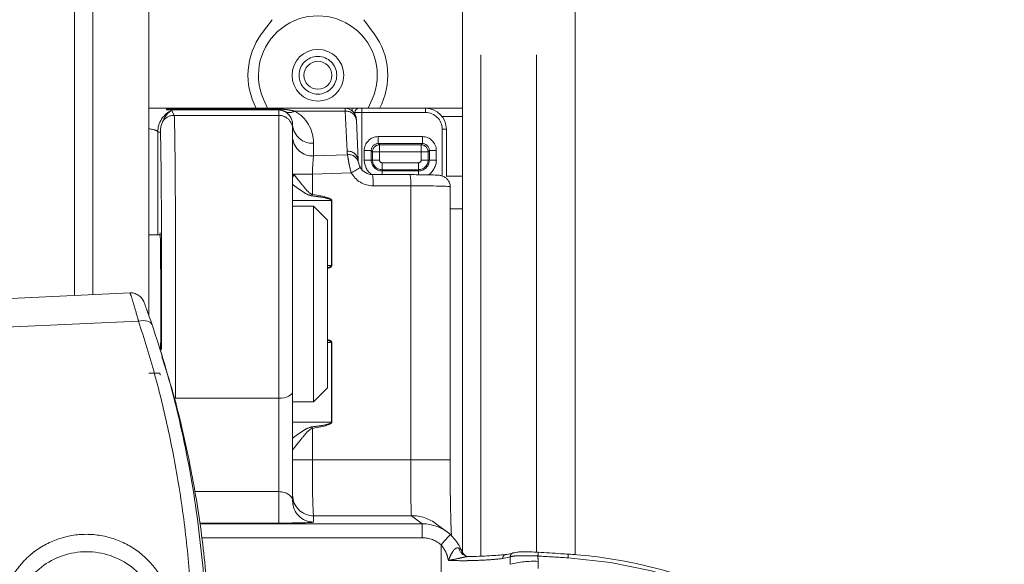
# Model space of a CAD drawing. Header units: millimetres. Extents: x 2 to 601, y 5 to 415.
# Tile 71 of 144: x 45.71 to 52.75, y 360.89 to 364.78. Entities that reach past the tile are written whole.
import ezdxf

# ---------------------------------------------------------------- set-up
doc = ezdxf.new("R2010")
doc.units = ezdxf.units.MM
doc.linetypes.add('PHANTOM', pattern=[12.7, 6.35, -1.27, 1.27, -1.27, 1.27, -1.27])

msp = doc.modelspace()

# ---------------------------------------------------------------- linework, layer by layer
at = {"color": 7, "linetype": 'Continuous', "lineweight": 15}
for p, q in [((46.6328, 362.6694), (46.6328, 385.9097)), ((48.8778, 377.2307), (48.8778, 360.9735)), ((49.6828, 377.2307), (49.6828, 360.9551)), ((47.5152, 364.783), (47.4408, 364.682)), ((48.1713, 364.783), (48.2457, 364.682)), ((46.6328, 364.1487), (46.7855, 364.1487)), ((46.7855, 364.1487), (48.0381, 364.1487)), ((47.4828, 364.1487), (47.4538, 364.2152)), ((48.0381, 364.1487), (48.0878, 364.1487)), ((48.0878, 364.1487), (48.1378, 364.1487)), ((48.1378, 364.1487), (48.1578, 364.1487)), ((48.1578, 364.1487), (48.6128, 364.1487)), ((48.2036, 364.1487), (48.2327, 364.2151)), ((48.6128, 364.1487), (48.8778, 364.1487)), ((46.7681, 364.1372), (46.7961, 364.1357)), ((46.7961, 364.1357), (46.7964, 364.1357)), ((46.7964, 364.1357), (46.7974, 364.1356)), ((46.7974, 364.1356), (46.8002, 364.1347)), ((48.1078, 364.1064), (48.1078, 364.1187)), ((47.6628, 364.0285), (47.6628, 363.9985)), ((48.1319, 363.7765), (48.119, 364.0629)), ((46.6978, 363.9787), (46.6989, 363.2437)), ((47.6628, 363.9985), (47.6628, 362.1237)), ((48.7628, 363.9987), (48.7628, 363.6606)), ((48.1319, 363.7765), (48.132, 363.7729)), ((48.2339, 363.6747), (48.2337, 363.6747)), ((48.5027, 363.6743), (48.2339, 363.6747)), ((48.7892, 361.634), (48.7892, 363.5885)), ((47.8128, 363.4487), (47.6628, 363.4487)), ((47.9128, 363.3487), (47.8128, 363.4487)), ((47.8128, 363.4487), (47.8128, 363.3075)), ((47.8128, 363.3075), (47.8128, 362.0487)), ((47.9128, 363.3487), (47.9128, 363.2277)), ((46.7159, 363.2437), (46.6328, 363.2437)), ((47.9128, 363.2277), (47.9128, 362.1487)), ((46.501, 362.8282), (45.646, 362.7887)), ((47.6628, 362.825), (47.6628, 362.825)), ((47.6628, 362.6724), (47.6628, 362.6724)), ((46.7308, 362.3713), (46.7139, 362.4257)), ((46.6328, 362.2537), (46.7159, 362.2537)), ((47.6628, 362.1237), (47.6628, 361.3385)), ((47.8128, 362.0487), (47.9128, 362.1487)), ((47.6628, 362.0487), (47.8128, 362.0487)), ((47.6663, 361.3272), (47.6663, 361.3272)), ((47.6663, 361.3119), (47.6663, 361.3119)), ((48.7705, 361.1161), (48.6929, 361.1742)), ((49.195, 360.9573), (49.2508, 360.9693)), ((49.6351, 360.9586), (49.6351, 360.9587))]:
    msp.add_line(p, q, dxfattribs=at)
at = {"color": 7, "linetype": 'PHANTOM', "lineweight": 0}
for p, q in [((46.1023, 362.8098), (46.1023, 385.3573)), ((46.2328, 362.8158), (46.2328, 385.3573)), ((49.0078, 377.2307), (49.0078, 360.9448)), ((49.4078, 377.2307), (49.4078, 360.9728)), ((48.0878, 364.1301), (48.0878, 364.1487)), ((48.1578, 364.1187), (48.1578, 364.1487)), ((48.6128, 364.1187), (48.6128, 364.1487)), ((46.7628, 364.1429), (47.5628, 364.1429)), ((47.5628, 364.1372), (46.7681, 364.1372)), ((46.7973, 364.1357), (46.7974, 364.1356)), ((46.7983, 364.1336), (46.815, 364.0984)), ((46.815, 364.0984), (47.5628, 364.0984)), ((47.5628, 364.1429), (47.5628, 364.1372)), ((47.5628, 364.0984), (47.5628, 364.1372)), ((47.5628, 362.0737), (47.5628, 364.0984)), ((48.039, 364.1286), (47.6766, 364.1286)), ((48.052, 363.8421), (48.039, 364.1286)), ((48.1078, 364.1187), (48.1007, 364.1187)), ((48.1578, 364.1187), (48.1078, 364.1187)), ((48.1578, 364.1187), (48.1578, 363.7101)), ((48.6128, 364.1187), (48.1578, 364.1187)), ((48.8778, 364.0894), (48.7322, 364.0894)), ((46.7167, 363.9787), (46.6978, 363.9787)), ((48.2748, 363.9465), (48.5907, 363.9465)), ((48.2748, 363.9465), (48.2748, 363.8966)), ((48.5907, 363.8966), (48.5907, 363.9465)), ((48.7328, 363.6651), (48.7328, 363.9987)), ((48.7328, 363.9987), (48.7628, 363.9987)), ((47.8128, 363.8986), (47.8128, 363.8085)), ((48.5907, 363.8966), (48.2748, 363.8966)), ((48.2748, 363.8966), (48.2837, 363.8877)), ((48.2837, 363.8877), (48.5818, 363.8877)), ((48.2837, 363.8377), (48.2837, 363.8877)), ((48.5818, 363.8877), (48.5907, 363.8966)), ((48.5818, 363.8877), (48.5818, 363.8377)), ((47.8128, 363.8085), (48.0551, 363.817)), ((48.1749, 363.7787), (48.1749, 363.8466)), ((48.1749, 363.8466), (48.2249, 363.8466)), ((48.2249, 363.8466), (48.2249, 363.7787)), ((48.2338, 363.8377), (48.2249, 363.8466)), ((48.2338, 363.7787), (48.2338, 363.8377)), ((48.2338, 363.8377), (48.2837, 363.8377)), ((48.2837, 363.8377), (48.2837, 363.7787)), ((48.5818, 363.8377), (48.2837, 363.8377)), ((48.5818, 363.7787), (48.5818, 363.8377)), ((48.5818, 363.8377), (48.6318, 363.8377)), ((48.6407, 363.8466), (48.6318, 363.8377)), ((48.6318, 363.8377), (48.6318, 363.7787)), ((48.6407, 363.7787), (48.6407, 363.8466)), ((48.6407, 363.8466), (48.6906, 363.8466)), ((48.6906, 363.8466), (48.6906, 363.7787)), ((48.1749, 363.7787), (48.2249, 363.7787)), ((48.2338, 363.7787), (48.2249, 363.7787)), ((48.2338, 363.7787), (48.2837, 363.7787)), ((48.3028, 363.7097), (48.3028, 363.7596)), ((48.3028, 363.7596), (48.5628, 363.7596)), ((48.5628, 363.7596), (48.5628, 363.7097)), ((48.5818, 363.7787), (48.6318, 363.7787)), ((48.6318, 363.7787), (48.6407, 363.7787)), ((48.6407, 363.7787), (48.6906, 363.7787)), ((47.6703, 363.6779), (47.8036, 363.6779)), ((48.0814, 363.6877), (47.8036, 363.6779)), ((47.8036, 363.6779), (47.8036, 363.5331)), ((48.3028, 363.7097), (48.3028, 363.7008)), ((48.5628, 363.7097), (48.3028, 363.7097)), ((48.3028, 363.7008), (48.5628, 363.7008)), ((48.3028, 363.6746), (48.3028, 363.7008)), ((48.5628, 363.7097), (48.5628, 363.7008)), ((48.5628, 363.7008), (48.5628, 363.6744)), ((48.7628, 363.6631), (48.8778, 363.6631)), ((48.5075, 363.5943), (48.2386, 363.5947)), ((48.5075, 361.634), (48.5075, 363.5943)), ((47.9412, 363.4888), (47.6628, 363.4888)), ((47.9412, 363.0237), (47.9412, 363.4888)), ((47.9412, 363.4888), (47.943, 363.4888)), ((47.943, 363.4888), (47.943, 363.0237)), ((48.8778, 363.4302), (48.7892, 363.4302)), ((47.9412, 363.0237), (47.9128, 363.0237)), ((47.9412, 363.0237), (47.943, 363.0237)), ((46.5605, 362.6257), (45.6099, 362.5818)), ((47.9412, 362.4737), (47.9128, 362.4737)), ((47.9412, 361.9032), (47.9412, 362.4737)), ((47.9412, 362.4737), (47.943, 362.4737)), ((47.943, 362.4737), (47.943, 361.9032)), ((46.8242, 362.0737), (47.5628, 362.0737)), ((47.5628, 361.4061), (47.5628, 362.0737)), ((47.9412, 361.9032), (47.6628, 361.9032)), ((47.9412, 361.9032), (47.943, 361.9032)), ((47.8036, 361.859), (47.8036, 361.6329)), ((47.6628, 361.6329), (47.8036, 361.6329)), ((47.8036, 361.6329), (48.5075, 361.634)), ((48.5075, 361.634), (48.7892, 361.634)), ((46.9596, 361.4061), (47.5628, 361.4061)), ((47.5628, 361.4061), (47.5628, 361.1812)), ((47.6673, 361.3422), (47.6673, 361.324)), ((47.6651, 361.3163), (47.6673, 361.3096)), ((47.6662, 361.3126), (47.6673, 361.3087)), ((47.6673, 361.324), (47.6664, 361.3273)), ((47.6673, 361.324), (47.6664, 361.3273)), ((47.6673, 361.3087), (47.6664, 361.312)), ((47.6673, 361.3096), (47.6673, 361.3087)), ((48.513, 361.2341), (47.8128, 361.233)), ((47.8128, 361.233), (47.8128, 361.1886)), ((48.5903, 361.1761), (48.513, 361.2341)), ((47.5628, 361.1812), (46.9979, 361.1812)), ((46.9988, 361.1761), (48.5903, 361.1761)), ((48.5903, 361.1761), (48.5903, 361.0761)), ((48.5903, 361.0761), (47.0126, 361.0761)), ((48.7242, 360.7009), (48.7242, 361.0248)), ((49.2194, 360.9394), (49.1667, 360.9274)), ((49.4182, 360.907), (49.4189, 360.8562))]:
    msp.add_line(p, q, dxfattribs=at)
at = {"color": 7, "linetype": 'PHANTOM', "lineweight": 0, "flags": 128}
for points in [[(46.6575, 362.5988), (46.6529, 362.6078), (46.6455, 362.6155), (46.6355, 362.6218), (46.6233, 362.6263), (46.6093, 362.629), (46.5938, 362.6298), (46.5774, 362.6287), (46.5605, 362.6257)], [(47.5628, 362.0737), (47.5823, 362.0746), (47.601, 362.0775), (47.6183, 362.0821), (47.6335, 362.0883), (47.6459, 362.0959), (47.6552, 362.1045), (47.6609, 362.1139), (47.6628, 362.1237)], [(47.6673, 361.3422), (47.6647, 361.3499), (47.6628, 361.3538)], [(48.7911, 361.0991), (48.7898, 361.0977), (48.7861, 361.0935), (48.7799, 361.0867), (48.7716, 361.0774), (48.7614, 361.0662), (48.7499, 361.0533), (48.7373, 361.0393), (48.7242, 361.0248)]]:
    msp.add_lwpolyline(points, dxfattribs=at)
at = {"color": 7, "linetype": 'Continuous', "lineweight": 15, "flags": 128}
msp.add_lwpolyline([(48.9031, 360.945), (48.9151, 360.9423), (48.9276, 360.9418)], dxfattribs=at)
at = {"color": 7, "linetype": 'Continuous', "lineweight": 15}
for radius in [0.185, 0.1]:
    msp.add_circle((47.8433, 364.3853), radius, dxfattribs=at)
at = {"color": 7, "linetype": 'PHANTOM', "lineweight": 0}
msp.add_circle((47.8433, 364.3853), 0.135, dxfattribs=at)
at = {"color": 7, "linetype": 'Continuous', "lineweight": 15}
for centre, radius, start, end in [((47.8433, 364.3853), 0.425, 336.39135, 203.59547), ((47.8433, 364.3853), 0.5, 143.6009, 208.24776), ((47.8433, 364.3853), 0.5, 331.75224, 36.3991), ((48.0381, 364.0687), 0.08, 56.47818, 89.99783), ((48.1378, 364.1187), 0.03, 90, 180), ((48.6128, 363.9987), 0.15, 0, 90)]:
    msp.add_arc(centre, radius, start, end, dxfattribs=at)
at = {"color": 7, "linetype": 'PHANTOM', "lineweight": 0}
for centre, radius, start, end in [((46.8678, 363.9787), 0.17, 113.42159, 179.99954), ((46.815, 363.9984), 0.1, 90.01264, 143.50523), ((47.5628, 363.9985), 0.1, 0.00445, 90.00484), ((47.6387, 364.1975), 0.0787, 247.27728, 298.80854), ((48.0449, 364.0543), 0.0745, 6.65938, 94.53019), ((48.6128, 363.9987), 0.12, 0, 90), ((47.8034, 364.0394), 0.141, 184.40218, 273.81171), ((47.8034, 363.9492), 0.141, 184.40166, 273.81223), ((48.2839, 363.8376), 0.0501, 90.12934, 179.87322), ((48.5817, 363.8376), 0.0501, 0.12669, 89.87075), ((48.0579, 363.7678), 0.0745, 6.65922, 94.53022), ((48.0635, 363.7454), 0.0721, 11.19063, 96.67112), ((47.8196, 364.2019), 0.5771, 296.99029, 304.51311), ((48.3028, 363.7787), 0.1279, 180, 234.30276), ((48.3028, 363.7787), 0.0779, 180, 270), ((48.3028, 363.7787), 0.069, 180, 270), ((48.3028, 363.7787), 0.019, 180, 270), ((48.5628, 363.7787), 0.0779, 270, 0), ((48.5628, 363.7787), 0.069, 270, 0), ((48.5628, 363.7787), 0.019, 270, 0), ((48.5628, 363.7787), 0.1279, 302.44149, 0), ((47.6186, 363.6831), 0.052, 328.21889, 354.33818), ((47.9131, 363.6155), 0.3261, 356.34498, 10.4592), ((48.182, 363.6151), 0.3261, 356.34446, 10.45973), ((47.0041, 363.6557), 0.8088, 350.49856, 351.27855), ((47.0013, 361.7358), 0.8117, 8.7254, 9.50241), ((47.8128, 361.3829), 0.15, 180.01056, 270.00958), ((47.8128, 361.3386), 0.15, 180.01056, 270.00958), ((48.5133, 360.9346), 0.2995, 53.13642, 90.05749), ((48.9279, 361.0187), 0.0779, 193.33651, 251.38391), ((49.1939, 360.93), 0.0273, 87.78215, 185.35634), ((49.2488, 360.9399), 0.0294, 86.06721, 180.93221), ((49.3862, 360.2601), 0.6477, 87.16429, 104.87304), ((50.3711, 360.8943), 0.9548, 175.32086, 176.93348), ((50.5207, 360.8812), 0.8891, 175.00085, 176.73261)]:
    msp.add_arc(centre, radius, start, end, dxfattribs=at)
for centre, major_axis, ratio, start_param, end_param in [((48.0381, 363.9987), (0, 0.15), 0.01222, 5.759587, 6.283185), ((46.7977, 364.0348), (-0.0241, 0.098), 0.990348, 6.044074, 6.053225), ((46.8148, 362.7487), (0, 1.35), 0.00808, 4.18879, 6.264832), ((47.5628, 364.0285), (0, 0.1083), 0.923552, 4.712389, 5.810555), ((47.5628, 363.8986), (0, 0.2583), 0.968045, 4.712389, 5.810555), ((46.5478, 363.9787), (0.15, -0.0003), 0.196799, 0.009533, 0.968916), ((46.7148, 362.7487), (0, 1.25), 0.008727, 4.448407, 6.10406), ((48.275, 363.8464), (0.0708, -0.0708), 0.998099, 2.357146, 3.926039), ((48.5905, 363.8464), (-0.0708, -0.0708), 0.998099, 2.357146, 3.926039), ((48.275, 363.8464), (-0.0356, 0.0356), 0.994323, 5.498738, 7.067632), ((48.5905, 363.8464), (0.0356, 0.0356), 0.994323, 5.498738, 7.067632), ((47.8128, 363.6786), (0.0053, 0.1503), 0.060707, 0.52898, 1.577254), ((48.2321, 363.8423), (0.1689, -0.067), 0.939665, 3.541909, 3.688235), ((48.2387, 363.7748), (-0.0462, 0.1741), 0.998159, 1.816282, 2.881058), ((48.4892, 363.5885), (0.3, 0), 0.019203, 6.248279, 7.792895), ((45.57, 363.4888), (2.373, 0), 0.055274, 0, 0.344409), ((45.57, 363.0237), (2.373, 0), 0.055274, 6.123489, 6.283185), ((45.57, 362.4737), (2.373, 0), 0.055274, 0, 0.159696), ((45.57, 361.9032), (2.373, 0), 0.055274, 5.938776, 6.283185), ((47.8128, 361.6328), (-0.0002, 0.4), 0.022893, 1.570721, 3.115387), ((48.5136, 361.634), (0.0005, 0.4), 0.015309, 1.570741, 3.115407), ((47.5628, 361.3385), (0.1, 0), 0.675534, 0, 1.570796), ((47.5628, 361.1886), (0.25, 0), 0.029787, 4.712389, 6.283185), ((48.5905, 360.8761), (-0.1602, 0.1201), 0.999049, 4.623372, 5.356262), ((48.7242, 360.0168), (0, 6.6601), 0.075074, 4.843289, 4.851369), ((48.7242, 360.0377), (0, 6.6601), 0.105104, 4.843289, 4.849107), ((46.2072, 307.9685), (0, 53.0741), 0.999958, 6.218589, 6.222656), ((49.419, 357.6213), (0, 3.3175), 0.999958, 4.799302, 6.218589)]:
    msp.add_ellipse(centre, major_axis=major_axis, ratio=ratio, start_param=start_param, end_param=end_param, dxfattribs=at)
at = {"color": 7, "linetype": 'Continuous', "lineweight": 15}
for centre, major_axis, ratio, start_param, end_param in [((46.942, 363.9787), (0.1688, -0.1334), 0.624331, 2.881596, 2.897342), ((48.2339, 363.7748), (-0.0181, 0.0985), 0.996922, 1.893474, 2.95825), ((46.7148, 362.7487), (0, 0.51), 0.008727, 4.712389, 6.526319), ((46.7148, 362.7487), (0, 0.51), 0.008727, 4.010496, 4.712389), ((46.7148, 362.7487), (0, 0.51), 0.008727, 2.898459, 3.141593), ((48.8134, 361.634), (0, 0.7), 0.034911, 1.570754, 1.795762), ((48.5905, 360.8761), (0.2401, -0.18), 0.999682, 1.481779, 2.214669)]:
    msp.add_ellipse(centre, major_axis=major_axis, ratio=ratio, start_param=start_param, end_param=end_param, dxfattribs=at)
for points, knots in [([(46.7855, 364.1487), (46.7854, 364.1487), (46.7779, 364.1486), (46.7702, 364.1457), (46.7628, 364.1429)], [0, 0, 0, 0, 0.020322, 1, 1, 1, 1]), ([(46.7983, 364.1336), (46.7961, 364.1323), (46.7854, 364.1258), (46.7613, 364.1079), (46.7439, 364.0753), (46.7346, 364.0579)], [0, 0, 0, 0, 0.1043245, 0.5216372, 1, 1, 1, 1]), ([(46.7628, 364.1429), (46.7617, 364.1422), (46.7595, 364.1408), (46.7599, 364.1386), (46.7632, 364.1375), (46.7669, 364.1372), (46.7681, 364.1372)], [0, 0, 0, 0, 0.2111053, 0.4208196, 0.8098534, 1, 1, 1, 1]), ([(46.7961, 364.1357), (46.7964, 364.1357), (46.7968, 364.1357), (46.7971, 364.1357), (46.7973, 364.1357)], [0, 0, 0, 0, 0.574976, 1, 1, 1, 1]), ([(48.119, 364.0629), (48.1189, 364.0648), (48.1186, 364.0697), (48.1182, 364.0754), (48.1165, 364.0863), (48.112, 364.1014), (48.1015, 364.1201), (48.0887, 364.13), (48.0821, 364.135)], [0, 0, 0, 0, 0.100872, 0.265993, 0.355552, 0.506589, 0.749825, 1, 1, 1, 1]), ([(46.7346, 364.0579), (46.7323, 364.0531), (46.7273, 364.043), (46.7167, 364.005), (46.7167, 363.98), (46.7167, 363.9793), (46.7167, 363.9787)], [0, 0, 0, 0, 0.464791, 0.985373, 0.985692, 1, 1, 1, 1]), ([(48.1342, 363.7594), (48.1347, 363.7572), (48.1357, 363.7532), (48.1386, 363.7438), (48.1419, 363.7358), (48.1443, 363.7305), (48.1458, 363.7278), (48.1465, 363.7264)], [0, 0, 0, 0, 0.3608856, 0.6598561, 0.8275922, 0.9092067, 1, 1, 1, 1]), ([(48.7882, 363.5883), (48.7885, 363.5907), (48.79, 363.6024), (48.7831, 363.6216), (48.7706, 363.6414), (48.756, 363.6543), (48.7422, 363.662), (48.7309, 363.6659), (48.7229, 363.6678), (48.715, 363.6691), (48.7014, 363.6705), (48.6753, 363.6718), (48.6244, 363.6732), (48.5654, 363.674), (48.5224, 363.6742), (48.5027, 363.6743)], [0, 0, 0, 0, 0.016429, 0.08297, 0.136031, 0.180902, 0.218987, 0.249569, 0.27466, 0.305162, 0.366233, 0.54104, 0.697387, 0.861862, 1, 1, 1, 1]), ([(46.6203, 362.7046), (46.6183, 362.71), (46.61, 362.7331), (46.6032, 362.7507), (46.5987, 362.7622), (46.5965, 362.7674), (46.5939, 362.7729), (46.5893, 362.7815), (46.5801, 362.7944), (46.5628, 362.8111), (46.5361, 362.8242), (46.5125, 362.8304), (46.5009, 362.8279), (46.5003, 362.8278)], [0, 0, 0, 0, 0.090806, 0.382675, 0.531183, 0.600354, 0.635966, 0.665097, 0.715276, 0.784899, 0.888749, 0.994144, 1, 1, 1, 1]), ([(46.6203, 362.7046), (46.6208, 362.7033), (46.6275, 362.6853), (46.6423, 362.6433), (46.6557, 362.6042), (46.6575, 362.5988)], [0, 0, 0, 0, 0.061818, 0.870128, 1, 1, 1, 1]), ([(46.6575, 362.5988), (46.6873, 362.5078), (46.7468, 362.3259), (46.8267, 362.0308), (46.8975, 361.72), (46.9565, 361.396), (47.0022, 361.0643), (47.0346, 360.724), (47.0527, 360.3744), (47.0561, 360.0271), (47.0458, 359.6884), (47.0234, 359.3576), (46.9888, 359.0283), (46.9373, 358.656), (46.889, 358.4037), (46.8606, 358.2557)], [0, 0, 0, 0, 0.074594, 0.149183, 0.225767, 0.302346, 0.377118, 0.451888, 0.528998, 0.606107, 0.677571, 0.749038, 0.822411, 0.895789, 1, 1, 1, 1]), ([(47.061, 360.6102), (47.0455, 360.7824), (47.0147, 361.1268), (46.9245, 361.6361), (46.8296, 362.0522), (46.7518, 362.2924), (46.7267, 362.37)], [0, 0, 0, 0, 0.284386, 0.568781, 0.860698, 1, 1, 1, 1]), ([(48.7986, 361.0896), (48.7984, 361.0929), (48.7972, 361.1157), (48.7952, 361.1746), (48.7927, 361.2659), (48.7908, 361.3694), (48.7901, 361.4439), (48.7898, 361.4801)], [0, 0, 0, 0, 0.039347, 0.273948, 0.518008, 0.766483, 1, 1, 1, 1]), ([(47.6664, 361.3273), (47.6662, 361.3279), (47.6655, 361.3299), (47.6629, 361.3436), (47.6628, 361.3558), (47.6628, 361.3572)], [0, 0, 0, 0, 0.317474, 0.916996, 1, 1, 1, 1]), ([(47.6628, 361.3496), (47.6635, 361.3394), (47.6649, 361.3184), (47.6673, 361.3106), (47.6673, 361.3097), (47.6673, 361.3096)], [0, 0, 0, 0, 0.455065, 0.934799, 1, 1, 1, 1]), ([(47.6664, 361.312), (47.6662, 361.3127), (47.6655, 361.3146), (47.6629, 361.3284), (47.6628, 361.3405), (47.6628, 361.3419)], [0, 0, 0, 0, 0.317471, 0.916997, 1, 1, 1, 1]), ([(48.7911, 361.0991), (48.8144, 361.0743), (48.8462, 361.0402), (48.8646, 360.9978), (48.8695, 360.9864)], [0, 0, 0, 0, 0.7302242, 1, 1, 1, 1]), ([(46.5701, 360.1178), (46.5705, 360.1182), (46.6096, 360.1612), (46.6733, 360.2606), (46.7146, 360.4312), (46.6972, 360.6057), (46.6223, 360.7639), (46.4987, 360.8874), (46.341, 360.9637), (46.1659, 360.9852), (45.9929, 360.9494), (45.8569, 360.8686), (45.7513, 360.7554), (45.6816, 360.6159), (45.6602, 360.4429), (45.698, 360.2705), (45.7912, 360.1193), (45.9283, 360.0074), (46.0942, 359.9467), (46.2704, 359.9452), (46.4404, 360.0003), (46.527, 360.0787), (46.5701, 360.1178)], [0, 0, 0, 0, 0.000488, 0.053787, 0.106787, 0.1602, 0.214059, 0.267791, 0.321087, 0.374352, 0.427929, 0.481529, 0.519001, 0.572121, 0.625229, 0.678832, 0.732721, 0.786298, 0.839512, 0.892902, 0.946715, 1, 1, 1, 1]), ([(48.9064, 360.944), (48.9047, 360.9449), (48.9005, 360.9471), (48.885, 360.9598), (48.8711, 360.9768), (48.8687, 360.9908), (48.8683, 360.9933)], [0, 0, 0, 0, 0.200863, 0.4827232, 0.9054292, 1, 1, 1, 1]), ([(48.903, 360.9448), (48.9051, 360.9442), (48.908, 360.9434), (48.9072, 360.9437), (48.907, 360.9437)], [0, 0, 0, 0, 0.689353, 1, 1, 1, 1]), ([(48.9276, 360.9418), (48.931, 360.9418), (48.9892, 360.9427), (49.0965, 360.9475), (49.1621, 360.954), (49.195, 360.9573)], [0, 0, 0, 0, 0.029642, 0.514229, 1, 1, 1, 1]), ([(49.2508, 360.9693), (49.2553, 360.9706), (49.2644, 360.9734), (49.3004, 360.9753), (49.3485, 360.9753), (49.391, 360.9738), (49.4148, 360.9724), (49.4195, 360.9721)], [0, 0, 0, 0, 0.234942, 0.469899, 0.705361, 0.941436, 1, 1, 1, 1]), ([(49.6351, 360.9587), (49.6171, 360.9599), (49.5452, 360.9645), (49.4734, 360.9689), (49.4195, 360.9722)], [0, 0, 0, 0, 0.249999, 1, 1, 1, 1]), ([(49.6351, 360.9586), (49.655, 360.9572), (49.7548, 360.9502), (50.0136, 360.919), (50.4091, 360.8282), (50.862, 360.6516), (51.2873, 360.4098), (51.6897, 360.0961), (51.9941, 359.7709), (52.2141, 359.4672), (52.4079, 359.1453), (52.5607, 358.7998), (52.6679, 358.4392), (52.7251, 358.1701), (52.7445, 357.9919), (52.7536, 357.9085)], [0, 0, 0, 0, 0.012605, 0.063055, 0.164153, 0.267439, 0.368536, 0.471804, 0.588542, 0.64864, 0.70874, 0.826053, 0.88645, 0.946847, 1, 1, 1, 1])]:
    msp.add_open_spline(points, degree=3, knots=knots, dxfattribs=at)
at = {"color": 7, "linetype": 'PHANTOM', "lineweight": 0}
for points, knots in [([(47.5628, 364.1429), (47.5725, 364.1427), (47.5968, 364.1422), (47.6351, 364.1381), (47.6624, 364.1318), (47.6766, 364.1286)], [0, 0, 0, 0, 0.240722, 0.60451, 1, 1, 1, 1]), ([(47.6083, 364.1249), (47.6028, 364.1276), (47.5931, 364.1323), (47.5806, 364.1357), (47.5703, 364.1369), (47.5663, 364.1371), (47.5637, 364.1371), (47.5628, 364.1372)], [0, 0, 0, 0, 0.48465, 0.843037, 0.911247, 0.966527, 1, 1, 1, 1]), ([(48.0814, 363.6877), (48.08, 363.6932), (48.0746, 363.7133), (48.0668, 363.7484), (48.0596, 363.7892), (48.0566, 363.8077), (48.0551, 363.817)], [0, 0, 0, 0, 0.106894, 0.394606, 0.695448, 1, 1, 1, 1]), ([(47.6703, 363.6779), (47.6726, 363.675), (47.6807, 363.6646), (47.704, 363.6345), (47.7402, 363.5899), (47.7716, 363.5518), (47.7951, 363.5354), (47.8018, 363.5336), (47.8036, 363.5331)], [0, 0, 0, 0, 0.092269, 0.324536, 0.633248, 0.909503, 0.975641, 1, 1, 1, 1]), ([(47.8019, 363.5222), (47.7936, 363.5243), (47.7632, 363.5321), (47.719, 363.5643), (47.6796, 363.5908), (47.664, 363.602), (47.6628, 363.6028)], [0, 0, 0, 0, 0.148699, 0.544287, 0.9659, 1, 1, 1, 1]), ([(47.9412, 363.4888), (47.9412, 363.4894), (47.941, 363.4907), (47.9393, 363.493), (47.9335, 363.4975), (47.9073, 363.5069), (47.8621, 363.5147), (47.8217, 363.5197), (47.8019, 363.5222)], [0, 0, 0, 0, 0.0119922, 0.0270377, 0.0558778, 0.1635664, 0.590496, 1, 1, 1, 1]), ([(47.9128, 363.0084), (47.9135, 363.0086), (47.9175, 363.0095), (47.9236, 363.0115), (47.9304, 363.0141), (47.9354, 363.0166), (47.9387, 363.0188), (47.9405, 363.0211), (47.9412, 363.0225), (47.9412, 363.0234), (47.9412, 363.0237)], [0, 0, 0, 0, 0.068328, 0.36714, 0.57174, 0.713542, 0.864254, 0.924695, 0.974807, 1, 1, 1, 1]), ([(46.5605, 362.6257), (46.5586, 362.6324), (46.5448, 362.6814), (46.5225, 362.7573), (46.5029, 362.8204), (46.5017, 362.8224), (46.5012, 362.8232)], [0, 0, 0, 0, 0.055448, 0.402045, 0.743977, 1, 1, 1, 1]), ([(46.7656, 358.2395), (46.7935, 358.3891), (46.847, 358.6771), (46.9044, 359.125), (46.942, 359.5698), (46.9585, 360.0275), (46.9502, 360.4924), (46.9167, 360.9577), (46.8593, 361.4098), (46.7781, 361.8414), (46.6788, 362.2513), (46.5999, 362.501), (46.5605, 362.6257)], [0, 0, 0, 0, 0.104326, 0.2008, 0.297539, 0.393977, 0.495049, 0.596476, 0.697558, 0.798247, 0.899263, 1, 1, 1, 1]), ([(45.718, 358.203), (45.6782, 358.3429), (45.5985, 358.6232), (45.4984, 359.0662), (45.4166, 359.5211), (45.3589, 359.985), (45.3255, 360.4509), (45.3176, 360.9051), (45.3348, 361.3414), (45.3734, 361.7552), (45.432, 362.1624), (45.4866, 362.4149), (45.5149, 362.5461)], [0, 0, 0, 0, 0.100705, 0.201686, 0.302344, 0.403479, 0.504957, 0.606083, 0.702532, 0.799278, 0.895762, 1, 1, 1, 1]), ([(45.6099, 362.5818), (45.5821, 362.4495), (45.5285, 362.1949), (45.4712, 361.784), (45.4336, 361.3663), (45.417, 360.9257), (45.4254, 360.467), (45.4589, 359.9964), (45.5163, 359.5277), (45.5975, 359.068), (45.6967, 358.6203), (45.7757, 358.3371), (45.8151, 358.1957)], [0, 0, 0, 0, 0.104326, 0.2008, 0.297539, 0.393978, 0.495049, 0.596476, 0.697557, 0.798246, 0.899263, 1, 1, 1, 1]), ([(47.9412, 362.4737), (47.9412, 362.4743), (47.941, 362.4756), (47.9393, 362.4779), (47.9335, 362.4824), (47.9242, 362.4861), (47.9159, 362.4877), (47.9128, 362.4883)], [0, 0, 0, 0, 0.0524247, 0.1181969, 0.244273, 0.7150403, 1, 1, 1, 1]), ([(47.8019, 361.8698), (47.835, 361.8737), (47.8731, 361.8782), (47.9135, 361.888), (47.9236, 361.891), (47.9304, 361.8936), (47.9354, 361.8961), (47.9387, 361.8984), (47.9405, 361.9007), (47.9412, 361.9021), (47.9412, 361.903), (47.9412, 361.9032)], [0, 0, 0, 0, 0.684392, 0.785597, 0.854368, 0.901453, 0.934077, 0.968761, 0.98267, 0.994202, 1, 1, 1, 1]), ([(47.6628, 361.7892), (47.664, 361.79), (47.6796, 361.8012), (47.719, 361.8278), (47.7632, 361.86), (47.7936, 361.8677), (47.8019, 361.8698)], [0, 0, 0, 0, 0.0340994, 0.4557114, 0.8513064, 1, 1, 1, 1]), ([(47.8036, 361.859), (47.7986, 361.8571), (47.7921, 361.8546), (47.7696, 361.8377), (47.7402, 361.8022), (47.7039, 361.7573), (47.6779, 361.7238), (47.6647, 361.7068), (47.6633, 361.7052), (47.6628, 361.7045)], [0, 0, 0, 0, 0.056935, 0.074599, 0.302862, 0.557944, 0.749862, 0.898944, 1, 1, 1, 1]), ([(46.6444, 360.0524), (46.5931, 360.005), (46.4903, 359.9098), (46.2872, 359.8427), (46.0765, 359.8448), (45.8781, 359.9191), (45.7145, 360.0558), (45.6036, 360.24), (45.5585, 360.4496), (45.5836, 360.6602), (45.6664, 360.8307), (45.7921, 360.9692), (45.9543, 361.0681), (46.161, 361.1119), (46.3704, 361.0852), (46.5589, 360.9913), (46.7061, 360.8398), (46.7956, 360.6465), (46.8156, 360.4349), (46.7696, 360.224), (46.6863, 360.1097), (46.6444, 360.0524)], [0, 0, 0, 0, 0.053071, 0.106389, 0.159212, 0.212009, 0.265494, 0.319689, 0.373875, 0.427559, 0.480987, 0.518441, 0.57171, 0.624742, 0.67747, 0.730443, 0.784221, 0.838506, 0.892535, 0.946077, 1, 1, 1, 1]), ([(48.7766, 360.9135), (48.7721, 360.9337), (48.7628, 360.9746), (48.7372, 361.0078), (48.7242, 361.0248)], [0, 0, 0, 0, 0.491534, 1, 1, 1, 1]), ([(48.7766, 360.9135), (48.7767, 360.9138), (48.7811, 360.9238), (48.7909, 360.9467), (48.8058, 360.9764), (48.8194, 360.9925), (48.8291, 361), (48.8349, 361.0027), (48.8438, 361.0038), (48.8484, 361.0022), (48.8522, 361.0008)], [0, 0, 0, 0, 0.004923, 0.225487, 0.512967, 0.685126, 0.711104, 0.839832, 0.869251, 1, 1, 1, 1]), ([(48.8522, 361.0008), (48.8579, 360.9974), (48.8666, 360.9923), (48.8688, 360.9879), (48.8695, 360.9864)], [0, 0, 0, 0, 0.663838, 1, 1, 1, 1]), ([(48.9276, 360.9418), (48.9231, 360.9419), (48.9124, 360.9421), (48.8915, 360.9377), (48.8589, 360.9305), (48.8265, 360.9231), (48.7967, 360.9172), (48.7836, 360.9148), (48.7769, 360.9136), (48.7766, 360.9135)], [0, 0, 0, 0, 0.095126, 0.223866, 0.40472, 0.741964, 0.86809, 0.994234, 1, 1, 1, 1]), ([(49.1667, 360.9274), (49.1357, 360.9242), (49.0737, 360.9178), (48.9657, 360.9128), (48.8665, 360.9116), (48.8159, 360.9127), (48.7766, 360.9135)], [0, 0, 0, 0, 0.343699, 0.687412, 0.756944, 1, 1, 1, 1]), ([(49.4177, 360.9454), (49.4121, 360.9457), (49.3841, 360.947), (49.3342, 360.9482), (49.2777, 360.9475), (49.2353, 360.9446), (49.2247, 360.9411), (49.2194, 360.9394)], [0, 0, 0, 0, 0.058534, 0.294499, 0.529907, 0.764915, 1, 1, 1, 1])]:
    msp.add_open_spline(points, degree=3, knots=knots, dxfattribs=at)

doc.saveas('drawing.dxf')
